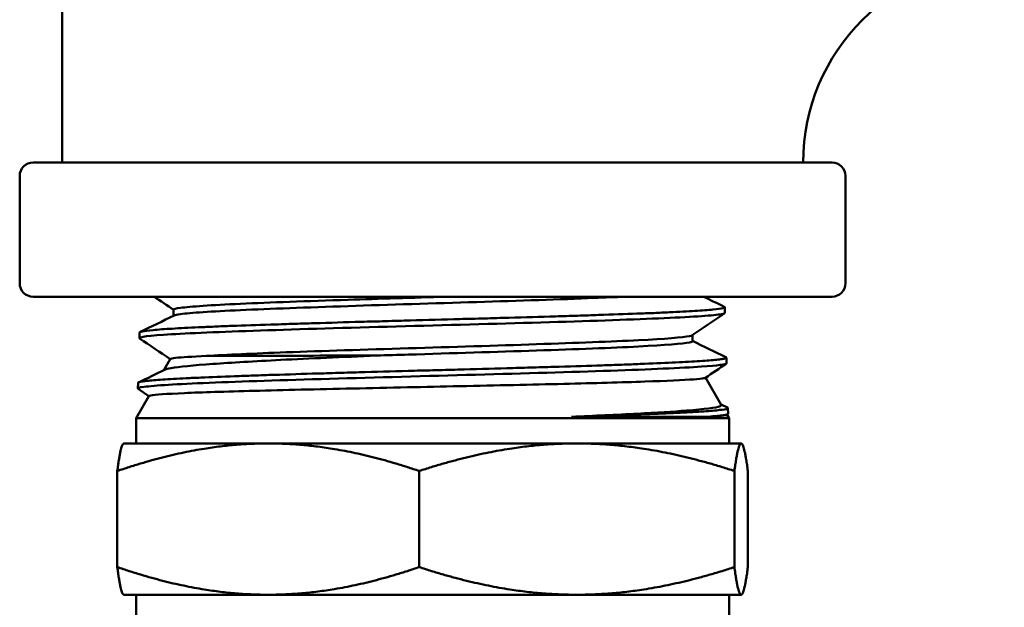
# Model space of a CAD drawing. Header units: inches. Extents: x 1 to 203, y 4 to 128.
# Tile 7 of 51: x 87.185 to 88.58, y 71.147 to 71.979. Entities that reach past the tile are written whole.
import ezdxf

# ---------------------------------------------------------------- set-up
doc = ezdxf.new("R2010")
doc.units = ezdxf.units.IN
doc.header["$LTSCALE"] = 6
doc.header["$MEASUREMENT"] = 0
doc.layers.add('Visible (ANSI)', color=7, linetype='Continuous', lineweight=50)

msp = doc.modelspace()

# ---------------------------------------------------------------- linework, layer by layer
at = {"layer": 'Visible (ANSI)'}
for p, q in [((87.2448, 71.7771), (87.2448, 73.3971)), ((88.3358, 71.7771), (87.2038, 71.7771)), ((87.1848, 71.6061), (87.1848, 71.7581)), ((88.3548, 71.6061), (88.3548, 71.7581)), ((88.3358, 71.5871), (87.2038, 71.5871)), ((87.4028, 71.5601), (87.4028, 71.5686)), ((88.1838, 71.5721), (88.1841, 71.5642)), ((87.3547, 71.5364), (87.3545, 71.5285)), ((88.138, 71.524), (88.138, 71.5327)), ((87.3982, 71.4988), (87.3892, 71.4831)), ((88.1861, 71.5007), (88.1863, 71.4928)), ((88.1567, 71.4724), (88.1789, 71.4338)), ((87.3525, 71.465), (87.3523, 71.457)), ((87.3679, 71.4462), (87.3527, 71.4566)), ((87.368, 71.4464), (87.3498, 71.4149)), ((88.1787, 71.4343), (88.1876, 71.4299)), ((88.1883, 71.4293), (88.1885, 71.4213)), ((88.1898, 71.4149), (87.3498, 71.4149)), ((87.3498, 71.4149), (87.3498, 71.3792)), ((87.9668, 71.417), (88.1584, 71.417)), ((88.1879, 71.4207), (88.1866, 71.4198)), ((88.1869, 71.42), (88.1898, 71.4149)), ((88.1898, 71.4149), (88.1898, 71.3792)), ((87.3323, 71.3792), (87.332, 71.3791)), ((87.5369, 71.3792), (87.3323, 71.3792)), ((87.9741, 71.3792), (87.5369, 71.3792)), ((88.207, 71.3792), (87.9741, 71.3792)), ((88.2073, 71.3792), (88.207, 71.3792)), ((88.2073, 71.3792), (88.2076, 71.3791)), ((87.3231, 71.204), (87.3231, 71.3402)), ((87.7508, 71.204), (87.7508, 71.3402)), ((88.1975, 71.204), (88.1975, 71.3402)), ((88.2165, 71.204), (88.2165, 71.3402)), ((87.3323, 71.1649), (87.332, 71.1651)), ((87.3323, 71.1649), (87.5369, 71.1649)), ((87.3498, 71.1292), (87.3498, 71.1649)), ((87.5369, 71.1649), (87.9741, 71.1649)), ((87.9741, 71.1649), (88.207, 71.1649)), ((88.1898, 71.1292), (88.1898, 71.1649)), ((88.207, 71.1649), (88.2073, 71.1649)), ((88.2073, 71.1649), (88.2076, 71.1651))]:
    msp.add_line(p, q, dxfattribs=at)
for centre, radius, start, end in [((88.5798, 71.7771), 0.285, 90, 180), ((87.2038, 71.7581), 0.019, 90, 180), ((88.3358, 71.7581), 0.019, 0, 90), ((87.2038, 71.6061), 0.019, 180, 270), ((88.3358, 71.6061), 0.019, 270, 0)]:
    msp.add_arc(centre, radius, start, end, dxfattribs=at)
msp.add_ellipse((87.7672, 71.4171), major_axis=(-0.4195, -0.003), ratio=0.019388, start_param=2.771768, end_param=2.781887, dxfattribs=at)
for points in [[(87.4028, 71.5684), (87.3936, 71.5746), (87.3845, 71.5809), (87.3753, 71.5871)], [(88.1537, 71.5871), (88.1635, 71.5823), (88.1733, 71.5776), (88.1831, 71.5728)], [(88.1835, 71.5636), (88.1682, 71.5532), (88.1529, 71.5428), (88.1376, 71.5324)], [(88.1793, 71.5624), (88.1825, 71.563), (88.1841, 71.5636), (88.184, 71.5642)], [(87.3554, 71.5371), (87.3715, 71.5449), (87.3875, 71.5526), (87.4036, 71.5604)], [(87.7313, 71.5453), (87.8006, 71.5472), (87.8715, 71.5491), (87.9353, 71.551)], [(87.9353, 71.551), (87.9991, 71.5529), (88.0557, 71.5548), (88.0981, 71.5567)], [(88.0981, 71.5567), (88.1406, 71.5586), (88.1688, 71.5605), (88.1793, 71.5624)], [(87.3998, 71.5338), (87.4314, 71.5357), (87.479, 71.5376), (87.5366, 71.5395)], [(87.5366, 71.5395), (87.5943, 71.5415), (87.662, 71.5434), (87.7313, 71.5453)], [(87.3547, 71.5281), (87.3524, 71.53), (87.3681, 71.5319), (87.3998, 71.5338)], [(87.3548, 71.528), (87.3548, 71.528), (87.3547, 71.5281), (87.3547, 71.5281)], [(87.3981, 71.4986), (87.3837, 71.5084), (87.3693, 71.5182), (87.3548, 71.528)], [(88.138, 71.5244), (88.1538, 71.5167), (88.1696, 71.509), (88.1854, 71.5013)], [(87.3533, 71.4657), (87.3656, 71.4716), (87.3778, 71.4776), (87.3901, 71.4836)], [(87.8307, 71.4766), (87.8999, 71.4785), (87.9665, 71.4804), (88.0221, 71.4823)], [(88.0221, 71.4823), (88.0778, 71.4842), (88.1225, 71.4861), (88.1507, 71.488)], [(88.1507, 71.488), (88.1742, 71.4896), (88.1863, 71.4912), (88.1863, 71.4928)], [(88.1857, 71.4921), (88.1759, 71.4855), (88.1662, 71.4789), (88.1564, 71.4722)], [(87.4534, 71.4651), (87.4991, 71.467), (87.5584, 71.4689), (87.624, 71.4708)], [(87.624, 71.4708), (87.6896, 71.4727), (87.7615, 71.4747), (87.8307, 71.4766)], [(87.3527, 71.4566), (87.3513, 71.4575), (87.3541, 71.4585), (87.3612, 71.4594)], [(87.3612, 71.4594), (87.3756, 71.4613), (87.4076, 71.4632), (87.4534, 71.4651)], [(88.1599, 71.4171), (88.1698, 71.4178), (88.1772, 71.4186), (88.182, 71.4193)], [(88.182, 71.4193), (88.1864, 71.42), (88.1885, 71.4207), (88.1885, 71.4213)]]:
    msp.add_open_spline(points, degree=3, dxfattribs=at)
for points, knots in [([(87.4028, 71.5686), (87.4028, 71.5695), (87.4061, 71.5704), (87.4268, 71.5732), (87.4563, 71.5751), (87.5389, 71.5789), (87.5919, 71.5808), (87.6945, 71.5842), (87.7418, 71.5856), (87.7886, 71.5871)], [0.36316314, 0.36316314, 0.36316314, 0.36316314, 0.36643817, 0.36643817, 0.37355684, 0.37355684, 0.38067551, 0.38067551, 0.38610124, 0.38610124, 0.38610124, 0.38610124]), ([(87.4036, 71.5604), (87.4049, 71.5611), (87.4079, 71.5617), (87.4268, 71.5643), (87.4563, 71.5662), (87.5389, 71.57), (87.5919, 71.5719), (87.7083, 71.5757), (87.7716, 71.5776), (87.8928, 71.5814), (87.9506, 71.5833), (88.0141, 71.5859), (88.0285, 71.5865), (88.0417, 71.5871)], [0.3640736, 0.3640736, 0.3640736, 0.3640736, 0.36643817, 0.36643817, 0.37355684, 0.37355684, 0.38067551, 0.38067551, 0.38779418, 0.38779418, 0.39491286, 0.39491286, 0.39720249, 0.39720249, 0.39720249, 0.39720249]), ([(88.1831, 71.5728), (88.1832, 71.5728), (88.1832, 71.5728), (88.1832, 71.5728), (88.1839, 71.5724), (88.184, 71.5721), (88.1836, 71.5718), (88.1833, 71.5714), (88.1824, 71.5711), (88.181, 71.5708), (88.1783, 71.5701), (88.1736, 71.5695), (88.167, 71.5689), (88.1637, 71.5686), (88.1599, 71.5682), (88.1556, 71.5679), (88.1513, 71.5676), (88.1466, 71.5673), (88.1414, 71.5669), (88.1311, 71.5663), (88.119, 71.5656), (88.1053, 71.565), (88.0984, 71.5647), (88.091, 71.5643), (88.0833, 71.564), (88.0756, 71.5637), (88.0676, 71.5634), (88.0592, 71.5631), (88.0424, 71.5624), (88.0244, 71.5618), (88.0051, 71.5612), (87.9954, 71.5608), (87.9853, 71.5605), (87.9751, 71.5602), (87.9649, 71.5598), (87.9544, 71.5595), (87.9438, 71.5592), (87.9226, 71.5585), (87.9006, 71.5579), (87.8779, 71.5573), (87.8666, 71.557), (87.855, 71.5567), (87.8434, 71.5563), (87.8318, 71.556), (87.8201, 71.5557), (87.8085, 71.5554), (87.7852, 71.5547), (87.7618, 71.554), (87.7384, 71.5534), (87.7266, 71.5531), (87.7148, 71.5528), (87.7032, 71.5524), (87.6916, 71.5521), (87.6801, 71.5518), (87.6687, 71.5515), (87.646, 71.5509), (87.6239, 71.5502), (87.6024, 71.5496), (87.5916, 71.5492), (87.5809, 71.5489), (87.5706, 71.5486), (87.5602, 71.5482), (87.5502, 71.5479), (87.5405, 71.5476), (87.521, 71.547), (87.5026, 71.5463), (87.4855, 71.5457), (87.4769, 71.5454), (87.4686, 71.5451), (87.4607, 71.5447), (87.4529, 71.5444), (87.4454, 71.5441), (87.4384, 71.5438), (87.4243, 71.5431), (87.4118, 71.5425), (87.401, 71.5418), (87.3956, 71.5415), (87.3906, 71.5412), (87.3861, 71.5409), (87.3816, 71.5405), (87.3776, 71.5402), (87.3741, 71.5399), (87.367, 71.5393), (87.3619, 71.5386), (87.3586, 71.538), (87.357, 71.5377), (87.3559, 71.5373), (87.3553, 71.537), (87.3549, 71.5368), (87.3547, 71.5366), (87.3547, 71.5364)], [0.68351953, 0.68351953, 0.68351953, 0.68351953, 0.68359375, 0.68359375, 0.68359375, 0.68554687, 0.68554687, 0.68554687, 0.6875, 0.6875, 0.6875, 0.69140625, 0.69140625, 0.69140625, 0.69335937, 0.69335937, 0.69335937, 0.6953125, 0.6953125, 0.6953125, 0.69921875, 0.69921875, 0.69921875, 0.70117187, 0.70117187, 0.70117187, 0.703125, 0.703125, 0.703125, 0.70703125, 0.70703125, 0.70703125, 0.70898437, 0.70898437, 0.70898437, 0.7109375, 0.7109375, 0.7109375, 0.71484375, 0.71484375, 0.71484375, 0.71679687, 0.71679687, 0.71679687, 0.71875, 0.71875, 0.71875, 0.72265625, 0.72265625, 0.72265625, 0.72460937, 0.72460937, 0.72460937, 0.7265625, 0.7265625, 0.7265625, 0.73046875, 0.73046875, 0.73046875, 0.73242187, 0.73242187, 0.73242187, 0.734375, 0.734375, 0.734375, 0.73828125, 0.73828125, 0.73828125, 0.74023437, 0.74023437, 0.74023437, 0.7421875, 0.7421875, 0.7421875, 0.74609375, 0.74609375, 0.74609375, 0.74804687, 0.74804687, 0.74804687, 0.75, 0.75, 0.75, 0.75390625, 0.75390625, 0.75390625, 0.75585937, 0.75585937, 0.75585937, 0.75703673, 0.75703673, 0.75703673, 0.75703673]), ([(87.4494, 71.5031), (87.4772, 71.5048), (87.5162, 71.5066), (87.6138, 71.5102), (87.6739, 71.5121), (87.7972, 71.5159), (87.8602, 71.5178), (87.9737, 71.5217), (88.0239, 71.5236), (88.0993, 71.5274), (88.1244, 71.5293), (88.1357, 71.5316), (88.137, 71.532), (88.1376, 71.5324)], [0.28170102, 0.28170102, 0.28170102, 0.28170102, 0.28813277, 0.28813277, 0.29525144, 0.29525144, 0.30237012, 0.30237012, 0.30948879, 0.30948879, 0.31660746, 0.31660746, 0.31809803, 0.31809803, 0.31809803, 0.31809803]), ([(87.6903, 71.5037), (87.7053, 71.5042), (87.7204, 71.5046), (87.7972, 71.507), (87.8602, 71.5089), (87.9737, 71.5127), (88.0239, 71.5146), (88.0993, 71.5185), (88.1244, 71.5204), (88.1366, 71.5228), (88.138, 71.5234), (88.138, 71.524)], [0.29349527, 0.29349527, 0.29349527, 0.29349527, 0.29525144, 0.29525144, 0.30237012, 0.30237012, 0.30948879, 0.30948879, 0.31660746, 0.31660746, 0.31874272, 0.31874272, 0.31874272, 0.31874272]), ([(88.1854, 71.5013), (88.1867, 71.5007), (88.1861, 71.5001), (88.1835, 71.4995), (88.1822, 71.4991), (88.1804, 71.4988), (88.1782, 71.4985), (88.1759, 71.4982), (88.1731, 71.4978), (88.1699, 71.4975), (88.1635, 71.4969), (88.1552, 71.4962), (88.1449, 71.4956), (88.1398, 71.4953), (88.1342, 71.495), (88.1282, 71.4946), (88.1223, 71.4943), (88.1159, 71.494), (88.1091, 71.4937), (88.0956, 71.4931), (88.0805, 71.4924), (88.0638, 71.4918), (88.0554, 71.4914), (88.0467, 71.4911), (88.0377, 71.4908), (88.0287, 71.4905), (88.0194, 71.4901), (88.0099, 71.4898), (87.9908, 71.4892), (87.9706, 71.4886), (87.9493, 71.4879), (87.9387, 71.4876), (87.9277, 71.4873), (87.9167, 71.487), (87.9058, 71.4866), (87.8946, 71.4863), (87.8834, 71.486), (87.8609, 71.4853), (87.8379, 71.4847), (87.8145, 71.4841), (87.8027, 71.4837), (87.7909, 71.4834), (87.7791, 71.4831), (87.7674, 71.4828), (87.7557, 71.4825), (87.744, 71.4822), (87.7207, 71.4815), (87.6975, 71.4809), (87.6745, 71.4802), (87.663, 71.4799), (87.6516, 71.4796), (87.6404, 71.4793), (87.6293, 71.4789), (87.6183, 71.4786), (87.6075, 71.4783), (87.586, 71.4777), (87.5653, 71.477), (87.5454, 71.4764), (87.5354, 71.4761), (87.5257, 71.4758), (87.5163, 71.4754), (87.507, 71.4751), (87.498, 71.4748), (87.4894, 71.4745), (87.472, 71.4738), (87.4561, 71.4732), (87.4415, 71.4725), (87.4342, 71.4722), (87.4273, 71.4719), (87.4208, 71.4716), (87.4144, 71.4713), (87.4084, 71.471), (87.4028, 71.4706), (87.3917, 71.47), (87.3823, 71.4694), (87.3747, 71.4687), (87.3709, 71.4684), (87.3676, 71.4681), (87.3648, 71.4677), (87.3619, 71.4674), (87.3596, 71.4671), (87.3577, 71.4668), (87.3543, 71.4662), (87.3525, 71.4656), (87.3525, 71.465)], [0.82819836, 0.82819836, 0.82819836, 0.82819836, 0.83203125, 0.83203125, 0.83203125, 0.83398437, 0.83398437, 0.83398437, 0.8359375, 0.8359375, 0.8359375, 0.83984375, 0.83984375, 0.83984375, 0.84179687, 0.84179687, 0.84179687, 0.84375, 0.84375, 0.84375, 0.84765625, 0.84765625, 0.84765625, 0.84960937, 0.84960937, 0.84960937, 0.8515625, 0.8515625, 0.8515625, 0.85546875, 0.85546875, 0.85546875, 0.85742187, 0.85742187, 0.85742187, 0.859375, 0.859375, 0.859375, 0.86328125, 0.86328125, 0.86328125, 0.86523437, 0.86523437, 0.86523437, 0.8671875, 0.8671875, 0.8671875, 0.87109375, 0.87109375, 0.87109375, 0.87304687, 0.87304687, 0.87304687, 0.875, 0.875, 0.875, 0.87890625, 0.87890625, 0.87890625, 0.88085937, 0.88085937, 0.88085937, 0.8828125, 0.8828125, 0.8828125, 0.88671875, 0.88671875, 0.88671875, 0.88867187, 0.88867187, 0.88867187, 0.890625, 0.890625, 0.890625, 0.89453125, 0.89453125, 0.89453125, 0.89648437, 0.89648437, 0.89648437, 0.8984375, 0.8984375, 0.8984375, 0.90209883, 0.90209883, 0.90209883, 0.90209883]), ([(87.3901, 71.4836), (87.3917, 71.4844), (87.3948, 71.4851), (87.4106, 71.4879), (87.4308, 71.4899), (87.4848, 71.4937), (87.5173, 71.4956), (87.5957, 71.4996), (87.6418, 71.5016), (87.6903, 71.5037)], [-1.236955, -1.236955, -1.236955, -1.236955, -1.089488, -1.089488, -0.722278, -0.722278, -0.37739, -0.37739, 0, 0, 0, 0]), ([(87.4494, 71.5031), (87.4286, 71.5022), (87.4139, 71.5013), (87.4011, 71.4999), (87.3985, 71.4993), (87.3982, 71.4988)], [-10.4939208, -10.4939208, -10.4939208, -10.4939208, -10.1761936, -10.1761936, -9.9933484, -9.9933484, -9.9933484, -9.9933484]), ([(87.6903, 71.5037), (87.6659, 71.5037), (87.642, 71.5037), (87.5951, 71.5035), (87.5723, 71.5034), (87.5313, 71.5034), (87.513, 71.5034), (87.4785, 71.5033), (87.4627, 71.5032), (87.4494, 71.5031)], [-0.7841534, -0.7841534, -0.7841534, -0.7841534, -0.5918994, -0.5918994, -0.390651, -0.390651, -0.2036616, -0.2036616, 0, 0, 0, 0]), ([(88.1564, 71.4722), (88.1561, 71.472), (88.1553, 71.4718), (88.1515, 71.4711), (88.1466, 71.4705), (88.125, 71.4689), (88.1016, 71.4679), (88.0546, 71.4663), (88.0366, 71.4657), (87.998, 71.4647), (87.9775, 71.4641), (87.9103, 71.4625), (87.8601, 71.4614), (87.7836, 71.4598), (87.7588, 71.4593), (87.6816, 71.4576), (87.6305, 71.4565), (87.5367, 71.4543), (87.495, 71.4532), (87.4449, 71.4516), (87.4306, 71.4511), (87.3926, 71.4494), (87.3763, 71.4483), (87.369, 71.4469), (87.3682, 71.4467), (87.368, 71.4464)], [-6.854757, -6.854757, -6.854757, -6.854757, -6.775296, -6.775296, -6.587314, -6.587314, -6.20431, -6.20431, -6.005377, -6.005377, -5.812702, -5.812702, -5.40714, -5.40714, -5.21525, -5.21525, -4.80648, -4.80648, -4.398826, -4.398826, -4.204036, -4.204036, -3.794617, -3.794617, -3.693119, -3.693119, -3.693119, -3.693119]), ([(87.9668, 71.417), (87.9831, 71.4177), (87.9987, 71.4184), (88.03, 71.4199), (88.0454, 71.4206), (88.0873, 71.4228), (88.1107, 71.4243), (88.1553, 71.4278), (88.1716, 71.4298), (88.1787, 71.4325), (88.1793, 71.4332), (88.1789, 71.4338)], [-5.586611, -5.586611, -5.586611, -5.586611, -5.443393, -5.443393, -5.286618, -5.286618, -4.986884, -4.986884, -4.569565, -4.569565, -4.443526, -4.443526, -4.443526, -4.443526]), ([(88.1876, 71.4299), (88.1879, 71.4298), (88.1882, 71.4296), (88.1882, 71.4294), (88.1884, 71.4291), (88.1881, 71.4288), (88.1872, 71.4285), (88.1856, 71.4278), (88.182, 71.4272), (88.1764, 71.4266), (88.1737, 71.4262), (88.1704, 71.4259), (88.1666, 71.4256), (88.1629, 71.4253), (88.1587, 71.425), (88.154, 71.4247), (88.1494, 71.4243), (88.1443, 71.424), (88.1387, 71.4237), (88.1332, 71.4234), (88.1271, 71.423), (88.1207, 71.4227), (88.1079, 71.4221), (88.0935, 71.4214), (88.0777, 71.4208), (88.0698, 71.4205), (88.0615, 71.4202), (88.0528, 71.4199), (88.0441, 71.4196), (88.035, 71.4192), (88.0257, 71.4189), (88.0071, 71.4183), (87.9874, 71.4176), (87.9668, 71.417)], [0.97361673, 0.97361673, 0.97361673, 0.97361673, 0.97460937, 0.97460937, 0.97460937, 0.9765625, 0.9765625, 0.9765625, 0.98046875, 0.98046875, 0.98046875, 0.98242187, 0.98242187, 0.98242187, 0.984375, 0.984375, 0.984375, 0.98632812, 0.98632812, 0.98632812, 0.98828125, 0.98828125, 0.98828125, 0.9921875, 0.9921875, 0.9921875, 0.99414062, 0.99414062, 0.99414062, 0.99609375, 0.99609375, 0.99609375, 1, 1, 1, 1]), ([(88.1866, 71.4198), (88.186, 71.4194), (88.1834, 71.4189), (88.1746, 71.418), (88.1683, 71.4176), (88.1602, 71.4171)], [-0.3509443, -0.3509443, -0.3509443, -0.3509443, -0.1776336, -0.1776336, -0.0016496, -0.0016496, -0.0016496, -0.0016496])]:
    msp.add_open_spline(points, degree=3, knots=knots, dxfattribs=at)
for points, weights in [([(87.5369, 71.3792), (87.4377, 71.3792), (87.3231, 71.3402)], [1.50210825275, 1.50210825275, 1.39426173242]), ([(87.3231, 71.3402), (87.3279, 71.3767), (87.332, 71.3791)], [1.39426173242, 1.49451591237, 1.50157375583]), ([(87.7508, 71.3402), (87.6362, 71.3792), (87.5369, 71.3792)], [1.39426173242, 1.50210825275, 1.50210825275]), ([(87.9741, 71.3792), (87.8705, 71.3792), (87.7508, 71.3402)], [1.50210825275, 1.50210825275, 1.39426173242]), ([(88.1975, 71.3402), (88.0778, 71.3792), (87.9741, 71.3792)], [1.39426173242, 1.50210825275, 1.50210825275]), ([(88.207, 71.3792), (88.2026, 71.3792), (88.1975, 71.3402)], [1.50210825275, 1.50210825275, 1.39426173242]), ([(88.2165, 71.3402), (88.2114, 71.3792), (88.207, 71.3792)], [1.39426173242, 1.50210825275, 1.50210825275]), ([(87.5369, 71.1649), (87.4377, 71.1649), (87.3231, 71.204)], [1.50210825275, 1.50210825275, 1.39426173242]), ([(87.332, 71.1651), (87.3279, 71.1675), (87.3231, 71.204)], [1.50157375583, 1.49451591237, 1.39426173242]), ([(87.7508, 71.204), (87.6362, 71.1649), (87.5369, 71.1649)], [1.39426173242, 1.50210825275, 1.50210825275]), ([(87.7508, 71.204), (87.8705, 71.1649), (87.9741, 71.1649)], [1.39426173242, 1.50210825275, 1.50210825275]), ([(87.9741, 71.1649), (88.0778, 71.1649), (88.1975, 71.204)], [1.50210825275, 1.50210825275, 1.39426173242]), ([(88.1975, 71.204), (88.2026, 71.1649), (88.207, 71.1649)], [1.39426173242, 1.50210825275, 1.50210825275]), ([(88.207, 71.1649), (88.2114, 71.1649), (88.2165, 71.204)], [1.50210825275, 1.50210825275, 1.39426173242])]:
    msp.add_rational_spline(points, weights, degree=2, dxfattribs=at)

doc.saveas('drawing.dxf')
